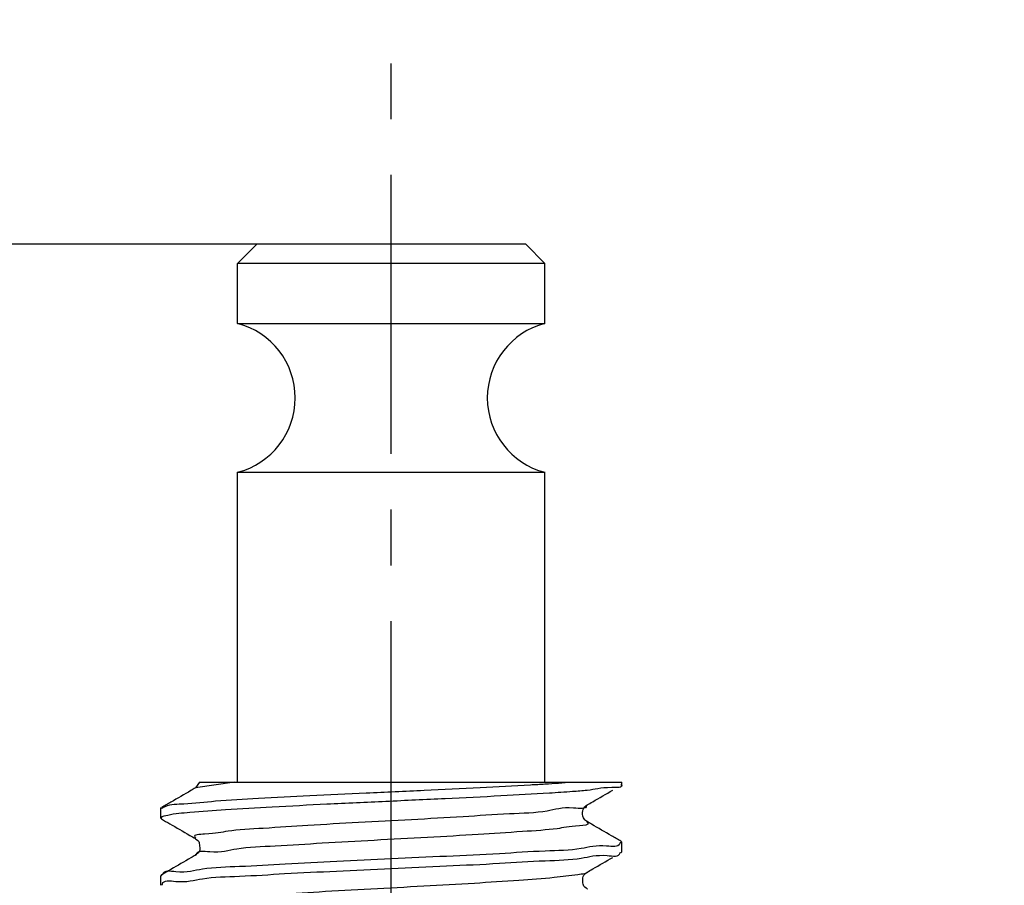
# Model space of a CAD drawing. Header units: millimetres. Extents: x 0 to 210, y 0 to 297.
# Tile 16 of 184: x 26 to 51, y 235 to 258. Entities that reach past the tile are written whole.
import ezdxf

# ---------------------------------------------------------------- set-up
doc = ezdxf.new("R2010")
doc.units = ezdxf.units.MM
doc.header["$LTSCALE"] = 19.36
doc.linetypes.add('CENTER', pattern=[0.6, 0.375, -0.075, 0.075, -0.075])
doc.layers.get('0').update_dxf_attribs({"linetype": 'CONTINUOUS'})
doc.layers.add('DEFAULT_1', color=7, linetype='CENTER')
doc.layers.add('ZEICHNUNGSBEMASSUNGEN', color=7, linetype='CONTINUOUS')
doc.styles.get("Standard").update_dxf_attribs({"font": 'ISOCP.SHX', "width": 0.6})
doc.dimstyles.new('DIMSTYLE_1', dxfattribs={"dimtxt": 2.5, "dimasz": 3.5, "dimexe": 0.18, "dimexo": 0.0625, "dimgap": 0.09, "dimtad": 1, "dimdsep": 46, "dimtxsty": 'Standard', "dimblk": '_FILLED', "dimblk1": '_FILLED', "dimblk2": '_FILLED', "dimcen": 0.09, "dimclrt": 7, "dimadec": 0, "dimazin": 0, "dimtp": 0.01, "dimtm": 0.01, "dimtfac": 1, "dimtofl": 0, "dimtmove": 0, "dimatfit": 3, "dimldrblk": '_FILLED', "dimfxl": 0, "dimtolj": 1, "dimarcsym": 0})
doc.dimstyles.new('DIMSTYLE_2', dxfattribs={"dimtxt": 2.5, "dimasz": 3.5, "dimexe": 0.18, "dimexo": 0.0625, "dimgap": 0.09, "dimtad": 1, "dimdec": 3, "dimdsep": 46, "dimtxsty": 'Standard', "dimblk": '_FILLED', "dimblk1": '_FILLED', "dimblk2": '_FILLED', "dimcen": 0.09, "dimclrt": 7, "dimadec": 0, "dimazin": 0, "dimtp": 0.001, "dimtm": 0.001, "dimtfac": 1, "dimtdec": 3, "dimtofl": 0, "dimtmove": 0, "dimatfit": 3, "dimldrblk": '_FILLED', "dimfxl": 0, "dimtolj": 1, "dimarcsym": 0})
doc.dimstyles.new('DIMSTYLE_3', dxfattribs={"dimtxt": 2.5, "dimasz": 3.5, "dimexe": 0.18, "dimexo": 0.0625, "dimgap": 0.09, "dimtad": 1, "dimdec": 3, "dimdsep": 46, "dimtxsty": 'Standard', "dimblk": '_FILLED', "dimblk1": '_FILLED', "dimblk2": '_FILLED', "dimcen": 0.09, "dimclrt": 7, "dimadec": 0, "dimazin": 0, "dimtp": 0.001, "dimtm": 0.001, "dimtfac": 1, "dimtdec": 3, "dimtofl": 0, "dimtmove": 0, "dimatfit": 3, "dimldrblk": '_FILLED', "dimfxl": 0, "dimtolj": 1, "dimarcsym": 0})
doc.dimstyles.new('DIMSTYLE_4', dxfattribs={"dimtxt": 2.5, "dimasz": 3.5, "dimexe": 0.18, "dimexo": 0.0625, "dimgap": 0.09, "dimtad": 1, "dimdsep": 46, "dimtxsty": 'Standard', "dimblk": '_FILLED', "dimblk1": '_FILLED', "dimblk2": '_FILLED', "dimcen": 0.09, "dimclrt": 7, "dimadec": 0, "dimazin": 0, "dimtp": 0.01, "dimtm": 0.01, "dimtfac": 1, "dimtofl": 0, "dimtmove": 0, "dimatfit": 3, "dimldrblk": '_FILLED', "dimfxl": 0, "dimtolj": 1, "dimarcsym": 0})
doc.dimstyles.new('DIMSTYLE_5', dxfattribs={"dimtxt": 2.5, "dimasz": 3.5, "dimexe": 0.18, "dimexo": 0.0625, "dimgap": 0.09, "dimtad": 1, "dimdsep": 46, "dimtxsty": 'Standard', "dimblk": '_FILLED', "dimblk1": '_FILLED', "dimblk2": '_FILLED', "dimcen": 0.09, "dimclrt": 7, "dimadec": 0, "dimazin": 0, "dimtp": 0.5, "dimtm": 0.5, "dimtfac": 1, "dimtofl": 0, "dimtmove": 0, "dimatfit": 3, "dimldrblk": '_FILLED', "dimfxl": 0, "dimtolj": 1, "dimarcsym": 0})
doc.dimstyles.new('DIMSTYLE_6', dxfattribs={"dimtxt": 2.5, "dimasz": 3.5, "dimexe": 0.18, "dimexo": 0.0625, "dimgap": 0.09, "dimtad": 1, "dimdec": 3, "dimdsep": 46, "dimtxsty": 'Standard', "dimblk": '_FILLED', "dimblk1": '_FILLED', "dimblk2": '_FILLED', "dimcen": 0.09, "dimclrt": 7, "dimadec": 0, "dimazin": 0, "dimtp": 0.001, "dimtm": 0.001, "dimtfac": 1, "dimtdec": 3, "dimtofl": 0, "dimtmove": 0, "dimatfit": 3, "dimldrblk": '_FILLED', "dimfxl": 0, "dimtolj": 1, "dimarcsym": 0})
doc.dimstyles.new('DIMSTYLE_7', dxfattribs={"dimtxt": 2.5, "dimasz": 3.5, "dimexe": 0.18, "dimexo": 0.0625, "dimgap": 0.09, "dimtad": 1, "dimdsep": 46, "dimtxsty": 'Standard', "dimblk": '_FILLED', "dimblk1": '_FILLED', "dimblk2": '_FILLED', "dimcen": 0.09, "dimclrt": 7, "dimadec": 0, "dimazin": 0, "dimtol": 1, "dimtp": 0.1, "dimtm": 0.1, "dimtfac": 1, "dimtofl": 0, "dimtmove": 0, "dimatfit": 3, "dimldrblk": '_FILLED', "dimfxl": 0, "dimtolj": 1, "dimarcsym": 0})

# ---------------------------------------------------------------- blocks, each defined once
blk = doc.blocks.new('_FILLED')
at = {"color": 0, "linetype": 'ByBlock'}
blk.add_solid([(0, 0), (-1, 0.1429), (-1, -0.1429)], dxfattribs=at)
blk = doc.blocks.new('*D')
at = {"color": 3}
for p, q in [((154.911, 251.839), (154.911, 274.499)), ((154.911, 274.499), (154.911, 251.589)), ((132.186, 251.839), (132.186, 271.429)), ((140.186, 251.839), (140.186, 271.429)), ((132.186, 270.429), (136.186, 270.429)), ((140.186, 270.429), (136.186, 270.429)), ((140.186, 251.839), (119.81, 251.839)), ((120.81, 251.839), (120.81, 244.839)), ((132.687, 251.839), (155.911, 251.839)), ((140.186, 251.839), (185.376, 251.839)), ((184.376, 251.839), (184.376, 196.839)), ((154.911, 243.839), (154.911, 251.589)), ((132.186, 251.339), (155.911, 251.339)), ((154.911, 251.339), (154.911, 243.839)), ((140.686, 247.839), (156.109, 247.839)), ((155.109, 247.839), (155.109, 242.839)), ((120.81, 237.839), (120.81, 244.839)), ((155.109, 237.839), (155.109, 242.839)), ((140.186, 237.839), (119.81, 237.839)), ((130.186, 237.839), (130.186, 201.939)), ((140.686, 237.839), (156.109, 237.839)), ((142.186, 237.839), (142.186, 201.939)), ((136.186, 202.939), (116.608, 202.939)), ((130.186, 202.939), (136.186, 202.939)), ((142.186, 202.939), (136.186, 202.939)), ((184.376, 141.839), (184.376, 196.839)), ((43.965, 141.839), (55.646, 141.839)), ((45.305, 141.839), (61.435, 141.839)), ((54.646, 141.839), (54.646, 135.839)), ((60.435, 141.839), (60.435, 81.839)), ((140.186, 141.839), (185.376, 141.839)), ((146.186, 131.571), (146.186, 138.185)), ((122.563, 128.839), (122.563, 136.339)), ((122.563, 136.339), (122.563, 128.589)), ((54.646, 129.839), (54.646, 135.839)), ((146.186, 131.571), (151.914, 134.878)), ((43.965, 129.839), (55.646, 129.839)), ((144.189, 129.916), (145.186, 129.839)), ((146.183, 129.762), (145.186, 129.839)), ((145.186, 129.839), (159.716, 128.712)), ((126.687, 128.839), (121.563, 128.839)), ((122.563, 120.839), (122.563, 128.589)), ((126.186, 128.339), (121.563, 128.339)), ((122.563, 128.339), (122.563, 120.839)), ((60.435, 21.839), (60.435, 81.839)), ((126.186, 21.839), (126.186, 49.881)), ((146.186, 21.839), (146.186, 49.881)), ((126.186, 48.881), (136.186, 48.881)), ((146.186, 48.881), (136.186, 48.881)), ((136.186, 48.881), (173.837, 48.881)), ((20.514, 32.339), (20.514, 41.533)), ((20.514, 41.533), (20.514, 32.089)), ((145.186, 31.839), (145.186, 34.12)), ((146.186, 31.839), (146.186, 34.12)), ((145.186, 33.12), (145.686, 33.12)), ((146.186, 33.12), (145.686, 33.12)), ((45.305, 32.339), (19.514, 32.339)), ((45.305, 32.339), (45.305, 7.967)), ((20.514, 24.339), (20.514, 32.089)), ((44.805, 31.839), (19.514, 31.839)), ((20.514, 31.839), (20.514, 24.339)), ((44.805, 31.839), (28.072, 15.105)), ((45.305, 31.839), (56.071, 31.839)), ((55.071, 31.839), (55.071, 26.839)), ((55.071, 21.839), (55.071, 26.839)), ((30.394, 24.449), (18.136, 13.272)), ((45.305, 21.839), (61.435, 21.839)), ((45.305, 21.839), (56.071, 21.839))]:
    blk.add_line(p, q, dxfattribs=at)
for centre, radius, start, end in [((146.186, 131.571), 5.613, 60, 90), ((146.186, 131.571), 5.613, 30, 60), ((45.305, 32.339), 23.372, 225.0011, 247.5005), ((45.305, 32.339), 23.372, 247.5005, 270)]:
    blk.add_arc(centre, radius, start, end, dxfattribs=at)
for points in [[(149.671, 136.587), (146.186, 137.185), (149.364, 135.635)], [(148.117, 136.355), (151.048, 134.378), (148.788, 137.097)], [(31.758, 13.909), (28.779, 15.812), (31.106, 13.151)], [(41.777, 8.73), (45.305, 8.967), (41.852, 9.728)]]:
    blk.add_solid(points, dxfattribs=at)
at = {"layer": 'ZEICHNUNGSBEMASSUNGEN', "color": 3}
for p, q in [((133.686, 247.839), (133.686, 258.637)), ((138.686, 247.839), (138.686, 258.637)), ((133.686, 257.637), (127.809, 257.637)), ((127.809, 257.637), (136.186, 257.637)), ((146.186, 257.637), (136.186, 257.637)), ((138.686, 257.637), (146.186, 257.637)), ((35.305, 251.839), (10.936, 251.839)), ((11.936, 251.839), (11.936, 136.839)), ((139.389, 249.361), (147.706, 239.608)), ((11.936, 21.839), (11.936, 136.839)), ((35.305, 21.839), (10.936, 21.839))]:
    blk.add_line(p, q, dxfattribs=at)
at = {"color": 3, "xscale": 3.5, "yscale": 3.5, "zscale": 3.5}
for p, rotation in [((132.186, 270.429), 180), ((154.911, 251.839), 270), ((120.81, 251.839), 90), ((184.376, 251.839), 90), ((154.911, 251.339), 90), ((155.109, 247.839), 90), ((120.81, 237.839), 270), ((155.109, 237.839), 270), ((130.186, 202.939), 180), ((184.376, 141.839), 270), ((54.646, 141.839), 90), ((60.435, 141.839), 90), ((54.646, 129.839), 270), ((122.563, 128.839), 270), ((146.183, 129.762), 355.5650429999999), ((144.189, 129.916), 175.565043), ((122.563, 128.339), 90), ((126.186, 48.881), 180), ((20.514, 32.339), 270), ((145.186, 33.12), 180), ((20.514, 31.839), 90), ((55.071, 31.839), 90), ((55.071, 21.839), 270), ((60.435, 21.839), 270), ((30.394, 24.449), 42.358682)]:
    blk.add_blockref('_FILLED', p, dxfattribs=dict(at, rotation=rotation))
for p in [(140.186, 270.429), (142.186, 202.939), (146.186, 48.881), (146.186, 33.12)]:
    blk.add_blockref('_FILLED', p, dxfattribs=at)
at = {"layer": 'ZEICHNUNGSBEMASSUNGEN', "color": 3, "xscale": 3.5, "yscale": 3.5, "zscale": 3.5}
blk.add_blockref('_FILLED', (133.686, 257.637), dxfattribs=at)
for p, rotation in [((138.686, 257.637), 180), ((11.936, 251.839), 90), ((139.389, 249.361), 130.458041), ((11.936, 21.839), 270)]:
    blk.add_blockref('_FILLED', p, dxfattribs=dict(at, rotation=rotation))
at = {"color": 7}
for s, rotation, width, p in [('x45%%176 ', 90, 0.72, (154.286, 265.499)), ('0,5', 90, 0.690476, (154.286, 260.321)), ('0,1', 90, 0.642857, (120.185, 244.264)), ('%%p', 90, 1.166667, (120.185, 241.347)), ('10', 90, 0.678571, (154.484, 240.574)), ('14', 90, 0.678571, (120.185, 237.954)), ('110', 90, 0.642857, (183.751, 182.43)), ('60%%d', -43.1822, 0.746032, (150.554, 140.313)), ('12', 90, 0.678571, (54.021, 133.486)), ('%%c', -4.435, 1.333333, (154.482, 129.745)), ('2', -4.435, 0.785714, (157.805, 129.487)), ('0,5', 90, 0.690476, (121.938, 126)), ('120', 90, 0.714286, (59.81, 61.983)), ('0,5', 90, 0.690476, (19.889, 36.355)), ('10', 90, 0.678571, (54.446, 24.831)), ('8', 42.3587, 0.785714, (19.166, 15.057)), ('45%%d', -22.4995, 0.722222, (35.294, 15.247)), ('R', 42.3587, 0.785714, (17.714, 13.734))]:
    blk.add_text(s, height=2.5, rotation=rotation, dxfattribs=dict(at, width=width)).set_placement(p)
for s, width, p in [('%%c', 1.333333, (133.41, 271.054)), ('8', 0.785714, (136.743, 271.054)), ('F8', 0.75, (138.707, 271.054)), ('12', 0.678571, (118.751, 203.564)), ('M', 0.857143, (116.608, 203.564)), ('%%c', 1.333333, (166.575, 49.506)), ('20', 0.785714, (169.909, 49.506)), ('1', 0.571429, (145.092, 33.745))]:
    blk.add_text(s, height=2.5, dxfattribs=dict(at, width=width)).set_placement(p)
at = {"layer": 'ZEICHNUNGSBEMASSUNGEN', "color": 7, "width": 0.714286}
blk.add_text('5', height=2.5, dxfattribs=at).set_placement((127.809, 258.262))
at = {"layer": 'ZEICHNUNGSBEMASSUNGEN', "color": 7}
for s, rotation, width, p in [('R', -49.542, 0.785714, (145.632, 243.003)), ('2', -49.542, 0.785714, (146.906, 241.509)), ('230', 90, 0.761905, (11.311, 61.218))]:
    blk.add_text(s, height=2.5, rotation=rotation, dxfattribs=dict(at, width=width)).set_placement(p)

msp = doc.modelspace()

# ---------------------------------------------------------------- linework, layer by layer
at = {"color": 7}
for p, q in [((31.8052, 251.8389), (31.3052, 251.3389)), ((38.8051, 251.839), (31.8051, 251.839)), ((38.805, 251.8389), (39.305, 251.3389)), ((31.3051, 249.7755), (31.3051, 251.339)), ((39.3051, 251.339), (31.3051, 251.339)), ((39.3051, 249.7755), (39.3051, 251.339)), ((31.3051, 249.7755), (39.3051, 249.7755)), ((31.3051, 237.839), (31.3051, 245.9025)), ((31.3051, 245.9025), (39.3051, 245.9025)), ((39.3051, 237.839), (39.3051, 245.9025)), ((30.3172, 237.839), (30.2078, 237.6847)), ((30.3172, 237.839), (41.3051, 237.839)), ((41.3051, 237.7765), (41.2858, 237.7541)), ((41.3051, 237.7765), (41.3051, 237.839)), ((29.3051, 237.1504), (29.3244, 237.1727)), ((29.3051, 236.9015), (29.3051, 237.1504)), ((40.3825, 237.2286), (40.4022, 237.2421)), ((29.3051, 236.9015), (29.3244, 236.8791)), ((41.2858, 236.2977), (41.3051, 236.2753)), ((41.3051, 236.0265), (41.3051, 236.2754)), ((41.2858, 236.0041), (41.3051, 236.0265)), ((29.3244, 235.4227), (29.3051, 235.4004)), ((29.3051, 235.1515), (29.3051, 235.4004)), ((40.379, 235.4758), (40.402, 235.492))]:
    msp.add_line(p, q, dxfattribs=at)
at = {"color": 3}
for p, q in [((30.2078, 237.6847), (30.2077, 237.6846)), ((31.2236, 237.839), (30.2078, 237.6847)), ((40.4025, 237.2422), (40.4022, 237.2421)), ((40.4025, 236.8096), (40.4031, 236.8092)), ((30.2077, 236.3672), (30.208, 236.367)), ((30.2078, 235.9347), (30.2077, 235.9346)), ((40.4025, 235.4922), (40.402, 235.492))]:
    msp.add_line(p, q, dxfattribs=at)
at = {"color": 7}
for centre, start, end in [((30.8051, 247.839), 284.47751, 75.52249), ((39.8051, 247.839), 104.47751, 255.52249)]:
    msp.add_arc(centre, 2, start, end, dxfattribs=at)
for points, start_tangent, end_tangent in [([(30.0904, 237.6166), (29.5692, 237.3145), (29.3244, 237.1727)], (-0.7658878, -0.4440577), (-0.766081, -0.4437244)), ([(29.3358, 237.1576), (29.4225, 237.2056), (29.9048, 237.276), (30.7301, 237.3463), (31.8461, 237.4167), (33.1819, 237.4871), (34.6525, 237.5575), (36.1644, 237.6279), (37.6215, 237.6983), (38.9314, 237.7686), (39.3079, 237.7912)], (7.4231866, 5.587508), (9.973029, 0.6200058)), ([(30.2077, 237.6846), (30.0904, 237.6166)], (-0.1172827, -0.0680131), (-0.1172884, -0.0680032)), ([(39.3079, 237.7912), (40.011, 237.839)], (0.7033142, 0.0437238), (0.7026935, 0.0525804)), ([(40.4048, 237.6219), (40.0271, 237.5899)], (-0.3452625, -0.0340585), (-0.4035506, -0.0301042)), ([(41.3013, 237.7666), (41.0457, 237.6943), (40.4048, 237.6219)], (0.2280554, -0.4306447), (-0.7811094, -0.0770528)), ([(40.5492, 237.3273), (41.0703, 237.6293)], (0.5211034, 0.3021189), (0.5211969, 0.3019575)), ([(41.3013, 237.7666), (41.294, 237.7433)], (0.0140397, -0.0265116), (-0.0268498, -0.0203623)), ([(40.0271, 237.5899), (39.4216, 237.5496), (38.1621, 237.4772), (36.7111, 237.4049), (35.1659, 237.3325), (33.6295, 237.2601), (32.2054, 237.1878), (30.9895, 237.1154), (30.0632, 237.043), (29.489, 236.9706)], (-10.5611371, -0.7878441), (-13.5087885, -3.2989538)), ([(40.4035, 236.81), (40.3895, 236.818), (40.3122, 236.9118), (40.2935, 237.09), (40.3725, 237.2203), (40.3833, 237.2273)], (-0.4970261, 0.2828649), (0.6539223, 0.4174151)), ([(40.4025, 237.2422), (40.5492, 237.3273)], (0.1466419, 0.0850386), (0.1466507, 0.0850234)), ([(29.489, 236.9706), (29.3063, 236.901)], (-0.2436601, -0.0595037), (-0.0304929, -0.0712862)), ([(29.3244, 236.8791), (29.5399, 236.7543)], (0.215484, -0.1248113), (0.2154709, -0.1248339)), ([(29.5399, 236.7543), (30.061, 236.4523), (30.2077, 236.3672)], (0.667874, -0.3869355), (0.6677137, -0.3872119)), ([(41.041, 236.4395), (40.5198, 236.7416), (40.4025, 236.8096)], (-0.6385281, 0.3699468), (-0.6383806, 0.3702013)), ([(30.2085, 236.3685), (30.2004, 236.3711), (30.2396, 236.3435), (30.3078, 236.2425), (30.3199, 236.1007), (30.2596, 235.9788), (30.2063, 235.9338), (30.2079, 235.9339)], (-0.5655931, 0.1947948), (0.303462, 0.0304398)), ([(41.2858, 236.2977), (41.041, 236.4395)], (-0.2448263, 0.1418067), (-0.2448092, 0.1418362)), ([(41.2588, 236.2389), (40.9118, 236.174), (40.2485, 236.1076), (39.3116, 236.0415), (38.123, 235.974), (36.7475, 235.9055), (35.3051, 235.8379)], (-1.9451014, -5.4103166), (-5.9629425, -0.2768009)), ([(41.2666, 236.2778), (41.2588, 236.2389)], (-0.0025788, -0.0403853), (-0.0127461, -0.0354533)), ([(30.2077, 235.9346), (30.0904, 235.8666), (29.5692, 235.5645), (29.3244, 235.4227)], (-0.8831333, -0.5121351), (-0.883399, -0.5116766)), ([(35.3051, 235.8379), (33.887, 235.7714), (32.5479, 235.7049), (31.3589, 235.638), (30.3953, 235.5709), (29.7017, 235.5022), (29.3483, 235.4338)], (-5.9677557, -0.2770244), (-1.3798011, -5.5342096)), ([(35.3051, 235.589), (36.7475, 235.6566), (38.1229, 235.7251), (39.3115, 235.7926), (40.2509, 235.8589), (40.9237, 235.9266), (41.2653, 235.9944)], (5.9713908, 0.2771931), (0.9352962, 5.5057317)), ([(40.5492, 235.5773), (41.0703, 235.8793)], (0.5211034, 0.3021189), (0.5211969, 0.3019575)), ([(41.2653, 235.9944), (41.2666, 236.0055)], (0.0018113, 0.0106625), (0.0007845, 0.011409)), ([(29.3463, 235.1841), (29.6965, 235.2526), (30.3883, 235.3215), (31.3517, 235.3886), (32.5308, 235.4551), (33.8766, 235.522), (35.3051, 235.589)], (1.1198281, 5.5341511), (5.9698356, 0.2771209)), ([(40.4025, 235.4922), (40.5492, 235.5773)], (0.1466419, 0.0850386), (0.1466507, 0.0850234)), ([(29.3483, 235.4338), (29.3457, 235.4199)], (-0.0033205, -0.0133179), (-0.0019002, -0.0143908)), ([(40.4021, 235.0582), (40.4106, 235.0554), (40.3788, 235.0762), (40.3046, 235.1788), (40.2946, 235.3441), (40.3692, 235.4673), (40.3799, 235.4744)], (0.5526572, -0.1977598), (0.6787838, 0.4445971)), ([(29.344, 235.1528), (29.3463, 235.1841)], (-0.0011835, 0.032563), (0.0058911, 0.0291134))]:
    msp.add_spline(points, degree=3, dxfattribs=dict(at, start_tangent=start_tangent, end_tangent=end_tangent))
at = {"color": 3}
for points, start_tangent, end_tangent in [([(40.3913, 237.233), (40.0491, 237.161), (39.3622, 237.0857), (38.3802, 237.0104), (37.1747, 236.935), (35.8333, 236.8597), (34.4534, 236.7844), (33.1355, 236.709), (31.9753, 236.6337), (31.0572, 236.5584), (30.448, 236.483), (30.1918, 236.4077), (30.2176, 236.3809)], (0.0594953, -8.5623433), (8.0146095, -5.8213369)), ([(40.3985, 236.8014), (40.4237, 236.777), (40.2034, 236.7012), (39.622, 236.6253), (38.7224, 236.5495), (37.5709, 236.4736), (36.2524, 236.3978), (34.864, 236.3219), (33.5082, 236.2461), (32.2848, 236.1702), (31.284, 236.0944), (30.5797, 236.0185), (30.2237, 235.9426), (30.2236, 235.9352)], (7.8760782, -4.6717629), (0.2921152, -9.6298892)), ([(40.3356, 235.4532), (40.1602, 235.4284), (39.5495, 235.3531), (38.6301, 235.2778), (37.469, 235.2024), (36.1506, 235.1271), (34.7707, 235.0518), (33.4296, 234.9765), (32.2249, 234.9011), (31.2442, 234.8258), (30.5587, 234.7505), (30.2183, 234.6751), (30.2317, 234.6283)], (-11.9832027, -2.5217954), (4.5142633, -9.7957528)), ([(40.3867, 235.4674), (40.3356, 235.4532)], (-0.0413814, -0.0160847), (-0.0594815, -0.0125175)), ([(40.4116, 235.4813), (40.3867, 235.4674)], (-0.0170374, -0.0152732), (-0.0322712, -0.0125436))]:
    msp.add_spline(points, degree=3, dxfattribs=dict(at, start_tangent=start_tangent, end_tangent=end_tangent))
at = {"layer": 'DEFAULT_1', "color": 2, "linetype": 'CENTER'}
msp.add_line((35.3051, 141.839), (35.3051, 256.839), dxfattribs=at)

# ---------------------------------------------------------------- dimensions: what is measured, and where the dimension line sits
at = {"color": 3}
for base, p1, p2, angle, dimstyle, middle in [((60.4349, 141.839), (45.3051, 21.839), (45.3051, 141.839), 90, 'DIMSTYLE_1', (58.5599, 64.662)), ((145.1864, 33.1205), (146.1864, 31.839), (145.1864, 31.839), 180, 'DIMSTYLE_1', (145.8064, 34.9955)), ((55.0711, 31.839), (45.3051, 21.839), (45.3051, 31.839), 90, 'DIMSTYLE_1', (53.1961, 26.5276)), ((54.646, 129.839), (43.9653, 141.839), (43.9653, 129.839), 270, 'DIMSTYLE_3', (52.771, 135.182)), ((122.5628, 128.3386), (126.6868, 128.839), (126.1864, 128.3386), 270, 'DIMSTYLE_3', (120.6878, 128.5888)), ((20.5139, 32.3394), (44.8047, 31.839), (45.3051, 32.3394), 90, 'DIMSTYLE_3', (18.6389, 38.9438)), ((184.3764, 251.839), (140.1864, 141.839), (140.1864, 251.839), 90, 'DIMSTYLE_1', (182.5014, 184.8402)), ((120.8096, 251.839), (140.1864, 237.839), (140.1864, 251.839), 90, 'DIMSTYLE_7', (118.9346, 243.5198)), ((155.1085, 247.839), (140.6864, 237.839), (140.6864, 247.839), 90, 'DIMSTYLE_1', (153.2335, 242.2701))]:
    dim = msp.add_linear_dim(base=base, p1=p1, p2=p2, angle=angle, dimstyle=dimstyle, dxfattribs=at)
    dim.commit()
    dim.dimension.update_dxf_attribs({"geometry": '*D', "text_midpoint": middle, "dimtype": 160})
for base, p1, p2, text, middle in [((140.1864, 270.4288), (132.1864, 251.839), (140.1864, 251.839), '%%c<>F8', (137.9334, 272.3038)), ((142.1864, 202.9393), (130.1864, 237.839), (142.1864, 237.839), 'M<>', (119.3758, 204.8143)), ((146.1864, 48.8815), (126.1864, 21.839), (146.1864, 21.839), '%%c<>', (170.2064, 50.7565))]:
    dim = msp.add_linear_dim(base=base, p1=p1, p2=p2, text=text, dimstyle='DIMSTYLE_1', dxfattribs=at)
    dim.commit()
    dim.dimension.update_dxf_attribs({"geometry": '*D', "text_midpoint": middle, "dimtype": 160})
dim = msp.add_radius_dim(center=(36.3051, 29.839), mpoint=(30.3936, 24.4488), dimstyle='DIMSTYLE_2', dxfattribs=at)
dim.commit()
dim.dimension.update_dxf_attribs({"geometry": '*D', "text_midpoint": (18.3237, 15.9809), "dimtype": 164})
dim = msp.add_diameter_dim_2p(p1=(146.1834, 129.7617), p2=(144.1894, 129.9163), dimstyle='DIMSTYLE_4', dxfattribs=at)
dim.commit()
dim.dimension.update_dxf_attribs({"geometry": '*D', "text_midpoint": (157.2197, 130.7863), "dimtype": 163})
for base, line1, line2, dimstyle, middle in [((148.9932, 136.4325), ((146.1864, 131.571), (146.1864, 138.1845)), ((151.9139, 134.8778), (146.1864, 131.571)), 'DIMSTYLE_5', (153.4495, 139.3102)), ((36.3611, 10.7462), ((45.3051, 32.3394), (45.3051, 7.9671)), ((28.0717, 15.1053), (44.8047, 31.839)), 'DIMSTYLE_6', (38.2745, 15.3656))]:
    dim = msp.add_angular_dim_2l(base=base, line1=line1, line2=line2, dimstyle=dimstyle, dxfattribs=at)
    dim.commit()
    dim.dimension.update_dxf_attribs({"geometry": '*D', "text_midpoint": middle, "dimtype": 162})
dim = msp.add_linear_dim(base=(154.911, 251.3387), p1=(132.6867, 251.839), p2=(132.1864, 251.3387), angle=270, text='<>x45° ', dimstyle='DIMSTYLE_3', dxfattribs=at)
dim.commit()
dim.dimension.update_dxf_attribs({"geometry": '*D', "text_midpoint": (153.036, 267.4101), "dimtype": 160})
at = {"layer": 'ZEICHNUNGSBEMASSUNGEN', "color": 3}
for base, p1, p2, angle, middle in [((11.9357, 21.839), (35.3051, 251.8389), (35.3051, 21.839), 270, (10.0607, 64.0751)), ((133.6864, 257.6372), (138.6864, 247.839), (133.6864, 247.839), 180, (128.7019, 259.5122))]:
    dim = msp.add_linear_dim(base=base, p1=p1, p2=p2, angle=angle, dimstyle='DIMSTYLE_3', dxfattribs=at)
    dim.commit()
    dim.dimension.update_dxf_attribs({"geometry": '*D', "text_midpoint": middle, "dimtype": 160})
dim = msp.add_radius_dim(center=(140.6864, 247.839), mpoint=(139.3887, 249.3607), dimstyle='DIMSTYLE_2', dxfattribs=at)
dim.commit()
dim.dimension.update_dxf_attribs({"geometry": '*D', "text_midpoint": (147.8576, 242.3197), "dimtype": 164})

doc.saveas('drawing.dxf')
